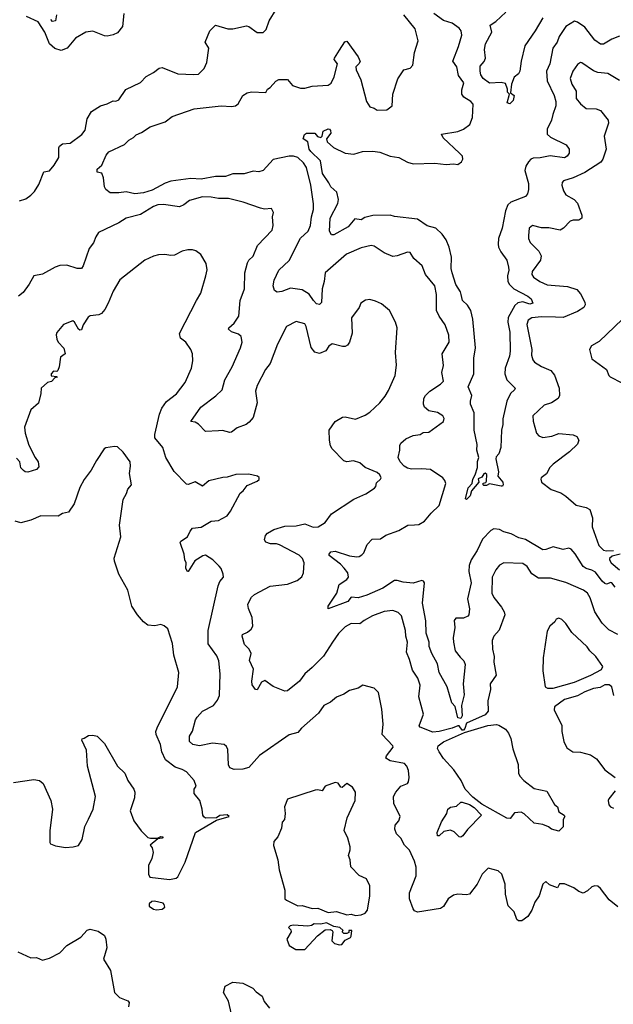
# Model space of a CAD drawing. Extents: x 2199565 to 2323334, y 894172 to 1018966.
# Tile 162 of 256: x 2211658 to 2215773, y 972042 to 978872. Entities that reach past the tile are written whole.
import ezdxf

# ---------------------------------------------------------------- set-up
doc = ezdxf.new("R2010")
doc.units = 0

msp = doc.modelspace()

# ---------------------------------------------------------------- linework, layer by layer
at = {"layer": '0CON10XD'}
for points in [[(2211655.6, 977614.4), (2211699.8, 977630.2), (2211735.3, 977654.7), (2211760.5, 977679.5), (2211791.3, 977728.7), (2211824.5, 977815.5), (2211865, 977824.2), (2211897.2, 977862.8), (2211929.4, 977915), (2211927.8, 977982.2), (2211932.9, 977995), (2211955, 978010.6), (2212006.7, 978015), (2212089.2, 978075), (2212111.4, 978105), (2212126, 978185), (2212155.7, 978234.3), (2212216.7, 978275), (2212265, 978289.2), (2212305, 978308.8), (2212325, 978306.7), (2212345, 978316.2), (2212392.6, 978387.4), (2212495, 978436.2), (2212533.2, 978476.8), (2212585.5, 978504.5), (2212625, 978536.7), (2212645, 978540), (2212755, 978496.2), (2212865, 978491.2), (2212897.5, 978495), (2212935.8, 978534.2), (2212954, 978575), (2212967.8, 978675), (2212942.5, 978715), (2212975, 978793.8), (2213016.1, 978833.9), (2213100.8, 978809.2), (2213135, 978808), (2213228.8, 978828.8), (2213245.7, 978825.7), (2213304.1, 978784.1), (2213345, 978783.3), (2213365.9, 978804.1), (2213386.7, 978865), (2213435, 978942.5)], [(2212380, 978915), (2212371.1, 978825), (2212335, 978780.5), (2212305, 978766.4), (2212265, 978757.9), (2212245, 978760.4), (2212165, 978792.1), (2212115, 978785.4), (2212045, 978743.8), (2211986.1, 978673.9), (2211945, 978658.5), (2211902.1, 978672.1), (2211865, 978704.6), (2211832.9, 978785), (2211785, 978856.2), (2211705, 978893.3)], [(2211912.5, 978905), (2211905, 978863.3), (2211885, 978858.6), (2211873.3, 978873.3)], [(2214395, 975368.9), (2214425, 975370.9), (2214465, 975392.7), (2214510.7, 975449.3), (2214565, 975502.9), (2214611.4, 975655), (2214605.5, 975675.5), (2214590.8, 975695), (2214505, 975752.2), (2214445, 975757.1), (2214375, 975753.5), (2214345, 975761.1), (2214322.5, 975775), (2214295.5, 975805.5), (2214282.5, 975835), (2214293.8, 975885), (2214292.3, 975917.7), (2214298.8, 975935), (2214335, 975964.2), (2214385, 975987.1), (2214435, 975994.4), (2214455, 976007.5), (2214495, 976012), (2214596.1, 976083.9), (2214600, 976105), (2214590, 976125), (2214555, 976148.1), (2214495, 976158), (2214464, 976185), (2214457.5, 976205), (2214460, 976245), (2214470, 976265), (2214500.8, 976295), (2214576, 976345), (2214595.8, 976365), (2214584.4, 976425), (2214595.6, 976474.4), (2214587.5, 976555), (2214634.5, 976635), (2214632.8, 976682.8), (2214608.1, 976755), (2214564.7, 976814.7), (2214546.2, 976855), (2214548.1, 976965), (2214535.6, 977025), (2214470, 977105), (2214448.8, 977165), (2214390, 977215), (2214365, 977257.5), (2214345, 977260.6), (2214275, 977233.1), (2214245, 977229.4), (2214185.5, 977255.5), (2214115, 977301.9), (2214095, 977306.7), (2214025, 977290), (2213924.3, 977245), (2213774.4, 977115), (2213769.3, 977055), (2213754, 977005), (2213748.8, 976911.2), (2213735, 976895.6), (2213715, 976902.1), (2213693.4, 976923.4), (2213665, 976968.9), (2213615, 976997.9), (2213535, 977009.2), (2213475, 976987.1), (2213442.7, 976982.7), (2213424.5, 976994.5), (2213414.3, 977025), (2213422.2, 977065), (2213454.4, 977135), (2213525, 977201.9), (2213604.1, 977355.9), (2213657.5, 977405), (2213674.1, 977445), (2213680.4, 977505), (2213693.8, 977555), (2213694.5, 977595), (2213675, 977723.3), (2213646.6, 977846.6), (2213625, 977879.5), (2213585.2, 977915.2), (2213555, 977925.3), (2213526.3, 977926.3), (2213415, 977901.1), (2213345, 977825.5), (2213316.4, 977816.4), (2213275, 977821.5), (2213212.8, 977802.8), (2213135, 977801.8), (2213085, 977784.7), (2213015, 977785.3), (2212915, 977766.2), (2212845, 977769.7), (2212705, 977752.9), (2212665, 977737.7), (2212575, 977688.8), (2212515, 977671.2), (2212455, 977663.1), (2212395, 977677.1), (2212345, 977670), (2212285, 977671.2), (2212255, 977693.8), (2212245, 977713.3), (2212238.8, 977775), (2212227.9, 977807.9), (2212195, 977814), (2212194.5, 977835), (2212228, 977862), (2212257.6, 977932.4), (2212275.5, 977954.5), (2212384.1, 978005.9), (2212413.1, 978036.9), (2212445.5, 978054.5), (2212465.8, 978074.2), (2212500.8, 978089.2), (2212561.3, 978128.7), (2212665, 978162.5), (2212715, 978200), (2212866.6, 978253.4), (2213055, 978275.3), (2213125, 978269.6), (2213154.6, 978275.4), (2213172.5, 978287.5), (2213204.2, 978345), (2213234, 978365), (2213265, 978371.2), (2213363.9, 978366.1), (2213375, 978390), (2213395, 978400.8), (2213433.6, 978446.4), (2213455, 978457.5), (2213515, 978456.7), (2213548.8, 978415), (2213604.1, 978395.9), (2213635, 978397.5), (2213685, 978411.8), (2213795, 978418.1), (2213817.4, 978432.6), (2213838.6, 978475), (2213860, 978565), (2213838, 978595), (2213839.2, 978605), (2213875, 978660), (2213912.7, 978717.3), (2213925, 978722.5), (2214004.1, 978614.1), (2214017.3, 978582.7), (2214009.2, 978565), (2213988, 978545), (2213989.2, 978525), (2214022, 978455), (2214062, 978305), (2214085, 978266.7), (2214115, 978257.5), (2214135, 978243.8), (2214202.3, 978247.7), (2214240, 978275), (2214244.2, 978355), (2214278.6, 978461.4), (2214320, 978525), (2214363.9, 978536.1), (2214384.1, 978555.9), (2214395.7, 978645), (2214420.8, 978725), (2214398.6, 978808.6), (2214321.4, 978905)], [(2215815, 978757.5), (2215763.2, 978736.8), (2215705, 978701.9), (2215685, 978702.9), (2215645, 978729.4), (2215575, 978820), (2215525, 978855.5), (2215505, 978861.9), (2215444.2, 978825), (2215398.5, 978755), (2215382.7, 978715), (2215354.3, 978674.3), (2215332.7, 978565), (2215308.9, 978515), (2215315, 978446.7), (2215363.6, 978345), (2215373.9, 978305), (2215375, 978273.3), (2215353.8, 978215), (2215345.3, 978174.7), (2215315, 978113.3), (2215315, 978078.8), (2215336.7, 978056.7), (2215446.2, 978005), (2215467.1, 977975), (2215467.5, 977945), (2215452.5, 977925), (2215435, 977914.5), (2215335, 977927.2), (2215265, 977912.8), (2215218, 977912), (2215202, 977905), (2215185, 977886), (2215167.1, 977855), (2215158.6, 977825), (2215184.2, 977735), (2215186.2, 977695), (2215178.8, 977665), (2215163.8, 977645), (2215063.3, 977606.7), (2215041.5, 977588.5), (2215025.6, 977545), (2215002.5, 977425), (2214977.9, 977355), (2214973.8, 977315), (2214977.9, 977295), (2214992.7, 977262.7), (2215034.2, 977205), (2215045.5, 977155.5), (2215049.1, 977135), (2215040, 977095), (2215041.5, 977055), (2215054.1, 977034.1), (2215084.3, 977005), (2215180, 976955), (2215203.3, 976935), (2215214.2, 976905.8), (2215195, 976899.1), (2215145, 976913.9), (2215111.5, 976908.5), (2215091.1, 976888.9), (2215044.1, 976805.9), (2215042.7, 976775), (2215056.6, 976705), (2215057.3, 976572.7), (2215052.7, 976537.3), (2215023.8, 976455), (2215021.2, 976415), (2215035.6, 976375), (2215092, 976315), (2215088.8, 976305), (2215060.4, 976279.6), (2215034.4, 976225), (2215007.5, 976102.5), (2215006.9, 976065), (2214997.1, 976025), (2214993.8, 975905), (2214979.1, 975860.9), (2214961.2, 975838.8), (2214958, 975825), (2214978.2, 975735), (2214973.3, 975705), (2215007.5, 975665), (2215010, 975645), (2215005, 975636.7), (2214995, 975636), (2214915, 975652.5), (2214895, 975640), (2214875, 975640), (2214870, 975645), (2214871.7, 975658.3), (2214888.3, 975661.7), (2214895, 975670), (2214896.2, 975716.2), (2214885, 975726.7), (2214875, 975722.5), (2214862, 975698), (2214835, 975687.5), (2214840, 975665), (2214790.8, 975605), (2214781.5, 975568.5), (2214755, 975543.8), (2214747.5, 975547.5), (2214766.7, 975625), (2214794.4, 975655), (2214798.2, 975685), (2214815.6, 975714.4), (2214830.9, 975765), (2214832.2, 975807.8), (2214841.4, 975835), (2214827.1, 975885), (2214829.4, 975925), (2214809.4, 976025), (2214808.5, 976145), (2214782.5, 976205), (2214781.9, 976225), (2214793.1, 976265), (2214767.8, 976325), (2214806.9, 976415), (2214805.4, 976525), (2214817.5, 976595), (2214800, 976795), (2214784.6, 976855), (2214762.4, 976892.4), (2214726.9, 976925), (2214719.1, 976965), (2214713.5, 976985), (2214682.3, 977035), (2214655.8, 977115), (2214649.6, 977145), (2214650.4, 977225), (2214636.1, 977293.9), (2214615, 977345.6), (2214587.1, 977385), (2214541.9, 977425), (2214482, 977442), (2214415, 977487.9), (2214255, 977506.5), (2214225, 977515.6), (2214105, 977514.4), (2214051.1, 977498.9), (2214025, 977484), (2213980.4, 977489.6), (2213935, 977436.2), (2213835, 977378.8), (2213818.8, 977378.8), (2213806.2, 977405), (2213809.2, 977495), (2213862.1, 977597.9), (2213867.1, 977625), (2213857.1, 977675), (2213815, 977712.9), (2213800.3, 977740.3), (2213757.9, 977805), (2213742, 977892), (2213675, 977956.7), (2213664, 977975), (2213655.6, 978025.6), (2213622.5, 978045), (2213632.5, 978075), (2213645, 978085.8), (2213704.1, 978085.9), (2213722.4, 978062.4), (2213745, 978055.6), (2213754.4, 978065), (2213761.2, 978098.8), (2213795, 978114.5), (2213805, 978113.5), (2213813.4, 978103.4), (2213815.3, 978084.7), (2213785.5, 978045), (2213788.2, 978025), (2213833.3, 977985), (2213915, 977947.2), (2213975, 977940), (2214035, 977956.9), (2214105, 977959.5), (2214153.4, 977953.4), (2214225, 977924.4), (2214285, 977916.5), (2214345, 977884.4), (2214385, 977872), (2214535, 977876.9), (2214615, 977867.5), (2214665, 977872.5), (2214695, 977868), (2214721.2, 977885), (2214729.2, 977905), (2214727.5, 977925), (2214706.2, 977946.2), (2214593.4, 978053.4), (2214582.5, 978077.5), (2214695, 978096.7), (2214735, 978111.8), (2214778.6, 978145), (2214797.6, 978192.4), (2214800.8, 978285), (2214786, 978305), (2214737.5, 978335), (2214722.9, 978355), (2214721.9, 978385), (2214736.4, 978435), (2214700, 978485), (2214688.1, 978545), (2214660, 978585), (2214700.5, 978685), (2214722.9, 978765), (2214718.9, 978795), (2214705, 978812.2), (2214655, 978847.8), (2214595, 978866.7), (2214529.5, 978915)], [(2215283.5, 978885), (2215231.9, 978795), (2215160, 978690), (2215134.2, 978585), (2215125.5, 978515), (2215115, 978496), (2215085, 978474), (2215066.8, 978425), (2215060.8, 978365), (2215086.7, 978345), (2215078.5, 978311.5), (2215055, 978288.5), (2215037.1, 978295), (2215054.2, 978354.2), (2215038.9, 978368.9), (2215038.9, 978391.1), (2215025, 978429.2), (2214995, 978435.8), (2214915, 978432), (2214870, 978465), (2214855, 978490), (2214849.2, 978515), (2214851.1, 978548.9), (2214877.3, 978582.7), (2214886.2, 978605), (2214880.8, 978665), (2214887.8, 978705), (2214931.5, 978785), (2214920, 978835), (2214959.6, 978860.4), (2215027.5, 978925)], [(2215815, 978451.1), (2215735, 978497.8), (2215665, 978506.4), (2215635, 978518.2), (2215555, 978572.9), (2215545, 978574.2), (2215525, 978560), (2215492.9, 978515), (2215474.5, 978464.5), (2215484.4, 978425), (2215515.4, 978375.4), (2215515.5, 978325), (2215545, 978288), (2215585, 978256.2), (2215655, 978254.2), (2215685, 978241.2), (2215737.8, 978175), (2215740.5, 978155), (2215710.6, 978065), (2215724.4, 977975), (2215700.6, 977905), (2215685.4, 977884.6), (2215575, 977812.5), (2215495, 977775.6), (2215426.7, 977755), (2215417.5, 977742.5), (2215416, 977724), (2215427.5, 977685), (2215445, 977658), (2215502, 977625), (2215525, 977598.8), (2215555.5, 977515), (2215555.7, 977495), (2215535, 977481.9), (2215495, 977480.8), (2215475, 977474.2), (2215428, 977425), (2215405, 977413.1), (2215325, 977429.2), (2215275, 977428.5), (2215212.5, 977445), (2215190.8, 977425), (2215184.4, 977375), (2215185.6, 977355), (2215197.2, 977327.2), (2215257.4, 977267.4), (2215271.9, 977235), (2215267.1, 977205), (2215211.4, 977125), (2215208.6, 977105), (2215219.4, 977085), (2215262.9, 977055), (2215315, 977033.3), (2215455, 977020.3), (2215519.8, 976999.8), (2215545, 976970.8), (2215575, 976912.5), (2215576.9, 976895), (2215568.6, 976875), (2215525, 976847.3), (2215425, 976807.1), (2215372, 976808), (2215275, 976811.2), (2215208.8, 976805), (2215182, 976788), (2215172.6, 976757.4), (2215207.3, 976585), (2215206.5, 976545), (2215215, 976513.8), (2215227.2, 976497.2), (2215275, 976465.6), (2215339.5, 976439.5), (2215365.3, 976405.3), (2215397.3, 976315), (2215399.2, 976265), (2215391.2, 976245), (2215343.8, 976215), (2215292.6, 976197.4), (2215215.8, 976125), (2215217, 976087), (2215240, 976005), (2215256.2, 975985), (2215285, 975973.3), (2215346.6, 975983.4), (2215395, 976001.4), (2215495, 975992), (2215521.2, 975981.2), (2215534, 975955), (2215525, 975928.8), (2215469.4, 975875), (2215355, 975789.5), (2215334.1, 975765.9), (2215309.1, 975720.9), (2215274, 975695), (2215270, 975685), (2215276.2, 975665), (2215343, 975613), (2215409.3, 975589.3), (2215445, 975568.1), (2215515, 975503.8), (2215585, 975487.5), (2215610, 975475), (2215627.7, 975417.7), (2215627.5, 975355), (2215672.5, 975225), (2215705, 975192.9), (2215725, 975187.1), (2215775, 975189.2)], [(2213958.8, 976805), (2213962.4, 976697.6), (2213943.8, 976635), (2213931.2, 976615), (2213914.4, 976605.6), (2213895, 976604.4), (2213825, 976623.1), (2213801.4, 976608.6), (2213780.8, 976575), (2213737.1, 976557.1), (2213704, 976565), (2213677.8, 976597.8), (2213644.3, 976745), (2213635, 976762), (2213575, 976778), (2213506.6, 976743.4), (2213445, 976621.2), (2213393.6, 976486.4), (2213362.2, 976445), (2213303.3, 976335), (2213292.9, 976295), (2213303.3, 976215), (2213275, 976112.5), (2213249.3, 976080.7), (2213227.5, 976065), (2213165, 976041.2), (2213125, 976011.2), (2213115, 976008.8), (2213063, 976023), (2213035, 976020), (2212945, 976016.7), (2212897.3, 976067.3), (2212875, 976080), (2212843.3, 976085), (2212912.9, 976185), (2213017.8, 976262.2), (2213061.1, 976305), (2213079.1, 976375), (2213130, 976465), (2213188.9, 976595), (2213199.4, 976635), (2213194, 976675), (2213175, 976690.8), (2213125, 976706.9), (2213104.2, 976725), (2213107.5, 976735), (2213145, 976766), (2213176.9, 976815), (2213185.6, 976925), (2213215.5, 977005), (2213218.9, 977115), (2213236.7, 977185), (2213247.1, 977205), (2213275, 977231.2), (2213305.6, 977305), (2213407, 977413), (2213415.8, 977445), (2213410.8, 977505), (2213416, 977535), (2213402.5, 977562.5), (2213355, 977558.8), (2213326.1, 977563.9), (2213207.2, 977607.2), (2213105, 977631.4), (2213035, 977631.1), (2212985, 977641.9), (2212925, 977643.1), (2212835, 977618.1), (2212795, 977586.7), (2212765, 977574.5), (2212655, 977589.6), (2212615, 977587.6), (2212585, 977576.6), (2212495, 977520.8), (2212395, 977495.4), (2212345, 977463.5), (2212204.7, 977395.3), (2212184.3, 977365), (2212169.4, 977325), (2212138.2, 977285), (2212097.3, 977165), (2212085, 977146.2), (2212055, 977145.8), (2211985, 977168.2), (2211935, 977165.9), (2211904.2, 977155.8), (2211815, 977106.3), (2211754.5, 977095), (2211722.6, 977037.4), (2211680.4, 976979.6), (2211649.4, 976955)], [(2215805, 972717.9), (2215745, 972766.9), (2215684, 972845), (2215665, 972860.8), (2215645, 972864.2), (2215625, 972858), (2215595, 972830), (2215565, 972812.5), (2215535, 972824), (2215499.8, 972849.8), (2215435, 972877.1), (2215400.8, 972879.2), (2215385, 972850), (2215331.5, 972871.5), (2215305, 972893.3), (2215283.3, 972875), (2215260, 972795), (2215229.8, 972750.2), (2215207.8, 972695), (2215179.4, 972650.6), (2215137.8, 972622.2), (2215115, 972621.4), (2215105, 972630), (2215085.6, 972685), (2215044.4, 972725), (2215026.4, 972806.4), (2215023.1, 972875), (2214999.2, 972945), (2214975, 972968), (2214905, 972986.7), (2214864.2, 972945.8), (2214829.2, 972875), (2214775, 972806.7), (2214755, 972802.1), (2214695, 972805.5), (2214665, 972798.9), (2214627.1, 972775), (2214595, 972720.8), (2214575, 972706.7), (2214415, 972682.5), (2214395, 972692), (2214386, 972705), (2214360.8, 972775), (2214359.2, 972795), (2214360, 972815), (2214406.2, 972933.8), (2214407.2, 972992.8), (2214395.7, 973034.3), (2214360.9, 973110.9), (2214326, 973146), (2214300.6, 973195), (2214270.8, 973225), (2214257.3, 973257.3), (2214261.4, 973285), (2214286.9, 973315), (2214295.6, 973344.4), (2214251.5, 973435), (2214249.4, 973485), (2214265.4, 973514.6), (2214300.8, 973555), (2214345, 973574), (2214354, 973585), (2214358.6, 973615), (2214353.3, 973665), (2214341.2, 973695), (2214325, 973713.3), (2214225, 973730.8), (2214195, 973750), (2214200, 973765), (2214245.8, 973825.8), (2214244, 973835), (2214170.6, 973915), (2214176.5, 973986.5), (2214169.1, 974089.1), (2214144, 974205), (2214115.7, 974235.7), (2214037, 974257), (2214005, 974236.2), (2213945, 974218.8), (2213905, 974194), (2213855, 974174), (2213812.9, 974137.1), (2213765.7, 974114.3), (2213728.9, 974061.1), (2213611.4, 973958.6), (2213585, 973928.8), (2213525, 973912.5), (2213321.1, 973768.9), (2213245, 973685.7), (2213205, 973673.1), (2213145, 973672), (2213115, 973683.8), (2213105, 973703.3), (2213100.3, 973810.3), (2213090.9, 973830.9), (2213075.7, 973845.7), (2212995, 973852.9), (2212904.6, 973834.6), (2212856.7, 973845), (2212834.3, 973865), (2212835, 973902.5), (2212855, 973936.7), (2212875.6, 974015), (2212886.9, 974035), (2212925, 974076.9), (2213000.6, 974115), (2213028.1, 974151.9), (2213042.8, 974185), (2213048.2, 974335), (2213037.1, 974425), (2213025, 974460), (2212963.7, 974543.7), (2212964.5, 974635), (2213034.6, 974945.4), (2213045, 974974), (2213070, 975005), (2213069.2, 975025), (2213054, 975065), (2213041.2, 975081.2), (2212996.5, 975126.5), (2212945, 975157.1), (2212926.6, 975153.4), (2212871.4, 975118.6), (2212826.1, 975043.9), (2212820, 975045), (2212810, 975065), (2212812.5, 975105), (2212802.5, 975125), (2212798.8, 975165), (2212770.8, 975245), (2212775, 975256), (2212820, 975285), (2212839.2, 975325), (2212856.2, 975345), (2212915, 975351.5), (2212985, 975392.9), (2213035, 975398.6), (2213061.7, 975411.7), (2213095, 975431.2), (2213117.9, 975462.1), (2213185, 975587.5), (2213207.5, 975605), (2213235, 975640), (2213305, 975670), (2213317, 975683), (2213317, 975697), (2213306.4, 975706.4), (2213245, 975718.8), (2213155, 975717.5), (2213095, 975698.6), (2213065, 975697.5), (2212967.7, 975672.3), (2212925, 975636.7), (2212875, 975666), (2212825, 975648.6), (2212815, 975650.8), (2212727.8, 975737.7), (2212671.5, 975835), (2212649.5, 975905), (2212595, 975972.5), (2212593.8, 975993.8), (2212627.1, 976135), (2212643, 976177), (2212675.9, 976224.1), (2212745, 976275.8), (2212804.2, 976355), (2212848, 976455), (2212858, 976505), (2212856, 976555), (2212843.8, 976585), (2212808.8, 976635), (2212771.9, 976661.9), (2212764.5, 976695), (2212882.5, 976925), (2212914.2, 976975), (2212948.1, 977095), (2212956.8, 977136.8), (2212951.2, 977181.2), (2212913.9, 977243.9), (2212878.8, 977268.8), (2212855, 977276), (2212824.2, 977275.8), (2212785, 977266), (2212731.2, 977238.8), (2212705, 977236), (2212664.1, 977244.1), (2212620, 977240), (2212585, 977231.2), (2212525.8, 977204.2), (2212352.7, 977067.3), (2212305, 976990), (2212271.1, 976905), (2212248.6, 976861.4), (2212225.4, 976834.6), (2212205, 976824.3), (2212145, 976817.1), (2212131.7, 976808.3), (2212098.5, 976755), (2212085, 976721.2), (2212075, 976718.8), (2212065, 976726.2), (2212037.5, 976775), (2212025, 976783.8), (2211961.2, 976758.8), (2211915, 976702.5), (2211910, 976685), (2211916, 976655), (2211924.4, 976634.4), (2211964.4, 976594.4), (2211973.8, 976555), (2211940, 976530), (2211932, 976465), (2211921.2, 976438.8), (2211915, 976432.5), (2211892.5, 976435), (2211876.7, 976415), (2211875, 976402.5), (2211915, 976397.5), (2211917.5, 976392.5), (2211901.7, 976388.3), (2211877.7, 976362.3), (2211850, 976355), (2211806.7, 976315), (2211805, 976280), (2211786.8, 976213.2), (2211734.5, 976165.5), (2211690.6, 976045), (2211695.6, 976005), (2211721.9, 975921.9), (2211764.4, 975835), (2211785.5, 975805), (2211790.3, 975769.7), (2211775, 975752.5), (2211715, 975732.5), (2211695, 975735.8), (2211684.5, 975744.5), (2211664.3, 975764.3), (2211658, 975805), (2211635, 975830)], [(2215805, 974607.7), (2215741, 974641), (2215695.3, 974685), (2215643.9, 974763.9), (2215611.7, 974861.7), (2215593.4, 974893.4), (2215566, 974915), (2215445, 974967.8), (2215338.3, 974998.3), (2215255, 974999.4), (2215208.7, 975028.7), (2215175, 975079.2), (2215145, 975098.9), (2215015, 975105.7), (2214985, 975088), (2214958.8, 975055), (2214932.5, 975005), (2214930, 974895), (2214944.3, 974865), (2214997.4, 974797.4), (2215016.4, 974765), (2215020.9, 974745), (2214982, 974638), (2214945.8, 974595), (2214932, 974565), (2214935.8, 974505), (2214947.1, 974455), (2214944.4, 974415), (2214960.6, 974325), (2214919.2, 974265), (2214920.6, 974225), (2214903.2, 974146.8), (2214905.6, 974075), (2214885, 974051.4), (2214755, 973992.6), (2214744.3, 973955.7), (2214735, 973943.5), (2214725, 973945.1), (2214705, 973973.8), (2214695, 973975.1), (2214655, 973958.4), (2214565, 973935.2), (2214521.1, 973931.1), (2214435, 973964.2), (2214426.2, 973975), (2214456.7, 974055), (2214424.4, 974175.6), (2214433.1, 974255), (2214417.8, 974305), (2214380.6, 974360.6), (2214360.5, 974435), (2214338.2, 974485), (2214345.4, 974555), (2214334.6, 974595), (2214332.1, 974635), (2214305, 974736.7), (2214280.9, 974760.9), (2214245, 974772.9), (2214185, 974767.3), (2214103.9, 974736.1), (2214045, 974705.7), (2214015, 974680.9), (2213955, 974683.6), (2213915, 974660), (2213867.1, 974615), (2213827.1, 974555), (2213762.7, 974457.3), (2213685, 974377.5), (2213633.3, 974335), (2213597, 974283), (2213515, 974216.2), (2213495, 974214), (2213415, 974246.7), (2213357.7, 974287.7), (2213333.2, 974276.8), (2213305, 974223.3), (2213293.3, 974225), (2213269.3, 974259.3), (2213266, 974285), (2213277.9, 974367.9), (2213251.7, 974428.3), (2213262.5, 974475), (2213247.5, 974505), (2213215, 974537.5), (2213200, 974595), (2213203.3, 974606.7), (2213237.3, 974622.7), (2213262.5, 974645), (2213273.3, 974665), (2213270, 974725), (2213242.7, 974787.3), (2213240, 974815), (2213245, 974832.5), (2213265, 974866.2), (2213284.6, 974885.4), (2213395, 974943.3), (2213515, 974955.6), (2213581.7, 974981.7), (2213613.3, 975006.7), (2213625.3, 975034.7), (2213629.7, 975105), (2213618.5, 975135), (2213595, 975157.5), (2213459.4, 975229.4), (2213436.8, 975236.8), (2213397.4, 975237.4), (2213365, 975248.1), (2213354.5, 975264.5), (2213361.5, 975295), (2213375, 975310), (2213418.8, 975335), (2213495, 975359.1), (2213575, 975362.3), (2213634.4, 975374.4), (2213691.7, 975351.7), (2213727.5, 975355), (2213776, 975385), (2213818.8, 975445), (2213975, 975546), (2214057, 975583), (2214117.9, 975622.1), (2214127.5, 975635), (2214130.3, 975659.7), (2214160, 975685), (2214163.1, 975695), (2214155, 975714), (2214135, 975730.8), (2214053.8, 975765), (2214015, 975799.2), (2213971.2, 975811.2), (2213925, 975805.6), (2213905, 975811.4), (2213823.8, 975895), (2213812.7, 975915), (2213805.6, 975955.6), (2213803.3, 976025), (2213845, 976084), (2213895, 976114.3), (2213915, 976118.1), (2213985, 976101.1), (2214052.1, 976127.9), (2214085, 976149.2), (2214155, 976214.2), (2214190.4, 976259.6), (2214215, 976298.8), (2214261.4, 976405), (2214270, 976475), (2214263.2, 976563.2), (2214274.2, 976735), (2214264, 976775), (2214222.5, 976855), (2214165, 976900.8), (2214125, 976920), (2214085, 976930), (2214055, 976927.5), (2214022.5, 976905), (2214010, 976875), (2213958.8, 976805)], [(2215836.2, 976793.8), (2215675, 976640), (2215620.7, 976609.3), (2215607.5, 976585), (2215625, 976520), (2215725.9, 976445.9), (2215741.2, 976405), (2215751.2, 976395), (2215832.3, 976352.3)], [(2211615, 973580), (2211755, 973600.8), (2211795, 973594), (2211821.2, 973575), (2211874.2, 973455), (2211884.1, 973395.9), (2211866.2, 973245), (2211866.2, 973165), (2211871.2, 973155), (2211905, 973140.8), (2211975, 973131.2), (2212027.5, 973135), (2212066.2, 973145), (2212091.2, 973185), (2212108, 973275), (2212135, 973327.5), (2212167.1, 973395), (2212182.9, 973485), (2212128.6, 973695), (2212120, 973805), (2212087.5, 973875), (2212090, 973885), (2212105, 973887.5), (2212135, 973907.5), (2212165, 973910), (2212195, 973902.5), (2212245, 973852.5), (2212336.2, 973695), (2212385.5, 973645.5), (2212407.5, 973595), (2212449.2, 973535), (2212455.7, 973515), (2212452.9, 973475), (2212423.1, 973385), (2212448, 973315), (2212500, 973245), (2212545, 973199.2), (2212565, 973194), (2212614, 973196), (2212635, 973206.9), (2212652.5, 973205), (2212645, 973194), (2212615, 973190), (2212563, 973147), (2212577, 973127), (2212583.1, 973095), (2212574.2, 973054.2), (2212551.5, 973005), (2212549.4, 972945), (2212560, 972925), (2212695, 972908.8), (2212742.8, 972917.2), (2212754.4, 972925.6), (2212805, 973027.5), (2212876.2, 973235), (2213021.2, 973318.8), (2213110, 973345), (2213095, 973357.5), (2213045, 973352.5), (2213023, 973337), (2212945, 973333.3), (2212935, 973342.5), (2212927.5, 973355), (2212923.3, 973395), (2212906.2, 973455), (2212866.2, 973505), (2212867.5, 973535), (2212880, 973555), (2212866.2, 973595), (2212813.3, 973655), (2212785, 973671.2), (2212735, 973686.2), (2212668.6, 973738.6), (2212642.6, 973792.6), (2212634.4, 973845), (2212604.2, 973915), (2212602, 973935), (2212610.3, 973959.7), (2212751.2, 974245), (2212760.8, 974345), (2212726, 974465), (2212718, 974545), (2212685, 974647.5), (2212658.3, 974668.3), (2212636.1, 974676.1), (2212595, 974666.7), (2212545, 974673.3), (2212515, 974696.2), (2212473.6, 974743.6), (2212434.5, 974804.5), (2212408, 974915), (2212345.8, 975025), (2212315.5, 975115.5), (2212313.5, 975136.5), (2212359.2, 975285), (2212350, 975365), (2212374.3, 975545), (2212398, 975585), (2212406.7, 975615), (2212433.3, 975646.7), (2212418.8, 975725), (2212426.2, 975775), (2212423.3, 975805), (2212375, 975872.5), (2212335, 975910), (2212315, 975912.5), (2212255, 975902.5), (2212243.9, 975896.1), (2212190, 975815), (2212153.6, 975746.4), (2212105, 975682.5), (2212075, 975626.7), (2212035.7, 975515), (2211995, 975456.7), (2211955, 975446), (2211925, 975429.2), (2211805, 975430), (2211735, 975401.2), (2211665, 975381.2), (2211625, 975394.2)], [(2215786.2, 974935), (2215762.5, 974965), (2215755, 974968), (2215725, 974956), (2215715, 974960.8), (2215695, 974978.6), (2215649.8, 975039.8), (2215624.6, 975054.6), (2215585, 975064.4), (2215565, 975079.4), (2215508, 975168), (2215480.2, 975200.2), (2215465.6, 975205.6), (2215425, 975197.8), (2215355, 975215.9), (2215305, 975196.6), (2215285, 975195.3), (2215165, 975265.4), (2215117.6, 975277.6), (2215065, 975305.5), (2215015, 975319.1), (2214985, 975335.5), (2214945, 975340.6), (2214925, 975330), (2214865, 975269.2), (2214829.5, 975190.5), (2214787.8, 975125), (2214774.1, 975085), (2214772.2, 975045), (2214787.2, 974965), (2214763.1, 974855), (2214776.9, 974785), (2214772, 974745), (2214763.8, 974735), (2214735, 974721.4), (2214680.3, 974719.7), (2214670, 974705), (2214673.6, 974655), (2214663.2, 974585), (2214664.7, 974555), (2214677.2, 974495), (2214710.5, 974450.5), (2214735.6, 974425), (2214745, 974400), (2214731.9, 974265), (2214738, 974188), (2214719.4, 974115), (2214725, 974043.3), (2214715, 974025.6), (2214695, 974030), (2214677.7, 974107.7), (2214654.4, 974134.4), (2214621.8, 974245), (2214565, 974344), (2214554.6, 974405), (2214515.4, 974475), (2214497.5, 974525), (2214495.4, 974555), (2214476.3, 974616.3), (2214473.3, 974703.3), (2214449.7, 974825), (2214463.8, 974965), (2214457.3, 974977.3), (2214445, 974981.2), (2214385, 974964.5), (2214315, 974970), (2214275, 974983.1), (2214255, 974981.5), (2214175, 974930), (2214065, 974879.5), (2214005, 974862.9), (2213955, 974866.4), (2213932.9, 974837.1), (2213795, 974786.7), (2213795.8, 974805), (2213856, 974895), (2213873.3, 974955), (2213925, 974988.8), (2213936.2, 975005), (2213932, 975035), (2213907.8, 975067.8), (2213882.5, 975095), (2213802, 975155), (2213802.5, 975165), (2213815, 975180), (2213845, 975185.5), (2213945, 975153.5), (2213995, 975145.6), (2214010.3, 975149.7), (2214030.3, 975159.7), (2214043.8, 975175), (2214067.3, 975232.7), (2214101.9, 975268.1), (2214159.3, 975270.7), (2214195, 975295.8), (2214285, 975330), (2214347.5, 975365), (2214395, 975368.9)], [(2215820, 975165), (2215765, 975150), (2215746.7, 975135), (2215746.2, 975125), (2215757.5, 975105), (2215815, 975055.8)], [(2215355, 974234.2), (2215505, 974276.2), (2215617.3, 974325), (2215690.6, 974365), (2215700.8, 974385), (2215652, 974455), (2215610, 974495), (2215592.1, 974522.1), (2215485, 974621.2), (2215445, 974683.3), (2215415, 974711.2), (2215395, 974720), (2215377, 974713), (2215367.5, 974695), (2215332.5, 974665), (2215315, 974630), (2215286.2, 974445), (2215284, 974355), (2215301.2, 974245), (2215315.9, 974235.9), (2215355, 974234.2)], [(2215776.7, 974185), (2215763.8, 974245), (2215745, 974258.1), (2215715, 974257.5), (2215681, 974239), (2215635, 974232.9), (2215575, 974210.6), (2215525, 974182.3), (2215435, 974156.4), (2215364.4, 974105), (2215362.5, 974085), (2215415.8, 973975.8), (2215416.2, 973935), (2215430, 973865), (2215450.5, 973820.5), (2215493, 973793), (2215545, 973792), (2215615, 973774), (2215656.7, 973745), (2215715, 973668.8), (2215786.7, 973615)], [(2215395, 973242.5), (2215345, 973256.7), (2215323.6, 973273.6), (2215285, 973290), (2215225, 973298.1), (2215155, 973364.4), (2215135, 973374.5), (2215088.9, 973371.1), (2215058.7, 973331.3), (2215035, 973332.5), (2214861, 973431), (2214800.1, 973480.1), (2214745.7, 973535), (2214717.8, 973595), (2214668.1, 973668.1), (2214595, 973746.9), (2214565, 973794.4), (2214555, 973816.7), (2214557.9, 973835), (2214595, 973864.2), (2214741.6, 973928.4), (2214903.8, 973976.2), (2214963.7, 973983.7), (2214979.8, 973979.8), (2215025, 973951.2), (2215047.5, 973922.5), (2215063.6, 973886.4), (2215076, 973815), (2215113.9, 973706.1), (2215115.7, 973645), (2215124.4, 973625), (2215152.9, 973595), (2215225, 973538.9), (2215311.4, 973521.4), (2215365, 973428.8), (2215385, 973412.5), (2215396.4, 973376.4), (2215432.5, 973355), (2215437.5, 973345), (2215426.4, 973323.6), (2215426.4, 973273.6), (2215395, 973242.5)], [(2213985, 972658.8), (2214025, 972663.9), (2214053.8, 972675), (2214068.8, 972695), (2214084, 972795), (2214084, 972865), (2214062, 972912), (2214011.2, 972935), (2213952.5, 972995), (2213948.6, 973045), (2213937.5, 973075), (2213949.2, 973115), (2213948.6, 973135), (2213932.5, 973195), (2213907.7, 973247.7), (2213927.8, 973335), (2213983.3, 973455), (2213986.2, 973515), (2213965, 973548.8), (2213925, 973574), (2213893.9, 973546.1), (2213885, 973548.6), (2213865, 973575.9), (2213845, 973581.8), (2213775.4, 973555), (2213755, 973523.5), (2213725, 973529.7), (2213705, 973527.1), (2213513.8, 973465), (2213493, 973413), (2213497.5, 973365), (2213492.5, 973325), (2213477.5, 973305), (2213472.5, 973265), (2213447.5, 973205), (2213418.3, 973171.7), (2213417.5, 973145), (2213446.7, 973045), (2213456.7, 972975), (2213496.7, 972835), (2213496.7, 972775), (2213506.7, 972765), (2213585, 972725.9), (2213615, 972728.1), (2213685, 972706), (2213725, 972709.2), (2213795, 972678.9), (2213855, 972685.8), (2213925, 972662), (2213955, 972668.2), (2213985, 972658.8)], [(2215785, 973523.3), (2215742.7, 973467.3), (2215736.7, 973455), (2215741.2, 973425), (2215752.7, 973412.7), (2215773.9, 973403.9)], [(2214715, 973202.9), (2214703.6, 973203.6), (2214669.3, 973239.3), (2214645, 973250), (2214598.6, 973241.4), (2214565, 973211.2), (2214555, 973210), (2214551.5, 973235), (2214581.7, 973308.3), (2214619.4, 973365), (2214625, 973396), (2214645, 973409.5), (2214685, 973415.7), (2214715, 973444.2), (2214725, 973444.4), (2214775, 973428.2), (2214807.3, 973407.3), (2214860, 973355), (2214762.9, 973255), (2214728.7, 973211.3), (2214715, 973202.9)], [(2212605, 972697.5), (2212645, 972703.3), (2212663.6, 972716.4), (2212660, 972735), (2212651.2, 972745), (2212592.6, 972757.4), (2212572.5, 972755), (2212555, 972740), (2212555, 972722.5), (2212585, 972703.3), (2212605, 972697.5)], [(2213635, 972422.5), (2213722.3, 972517.7), (2213775, 972560), (2213810.7, 972560.7), (2213823.9, 972553.9), (2213828.8, 972545), (2213821.8, 972481.8), (2213840, 972465), (2213875, 972454), (2213891.7, 972458.3), (2213915, 972487.5), (2213950, 972505), (2213956.7, 972515), (2213960, 972555), (2213940, 972555), (2213938.3, 972541.7), (2213926.4, 972533.6), (2213905, 972533.8), (2213892.5, 972545), (2213900, 972555), (2213877.5, 972575), (2213835, 972581.2), (2213785, 972606.7), (2213745, 972598), (2213698.3, 972601.7), (2213681.7, 972588.3), (2213655.8, 972584.2), (2213555, 972591.9), (2213532.3, 972587.7), (2213521.2, 972575), (2213538.3, 972558.3), (2213539.4, 972545), (2213508.8, 972495), (2213525, 972450), (2213573, 972423), (2213635, 972422.5)], [(2211645, 972406), (2211733.9, 972363.9), (2211775, 972366.2), (2211815, 972348.8), (2211865, 972362.5), (2211935, 972399.2), (2211985, 972451.4), (2212081.3, 972508.7), (2212125, 972557.1), (2212145, 972562.9), (2212200.7, 972550.7), (2212245, 972520), (2212255.7, 972495), (2212261.4, 972435), (2212238.8, 972355), (2212287, 972277), (2212315.7, 972125), (2212348.8, 972088.8), (2212384.6, 972075.4)], [(2213140.6, 971915), (2213105.5, 972065), (2213070, 972125), (2213081.2, 972168.8), (2213134.3, 972195.7), (2213205, 972188.9), (2213273.6, 972153.6), (2213297.9, 972127.9), (2213339.1, 972099.1), (2213352.4, 972062.4), (2213388.6, 972015)], [(2212384.6, 972075.4), (2212406.7, 972066.7), (2212415.5, 972055.5), (2212412.5, 972025)]]:
    msp.add_lwpolyline(points, dxfattribs=at)

doc.saveas('drawing.dxf')
